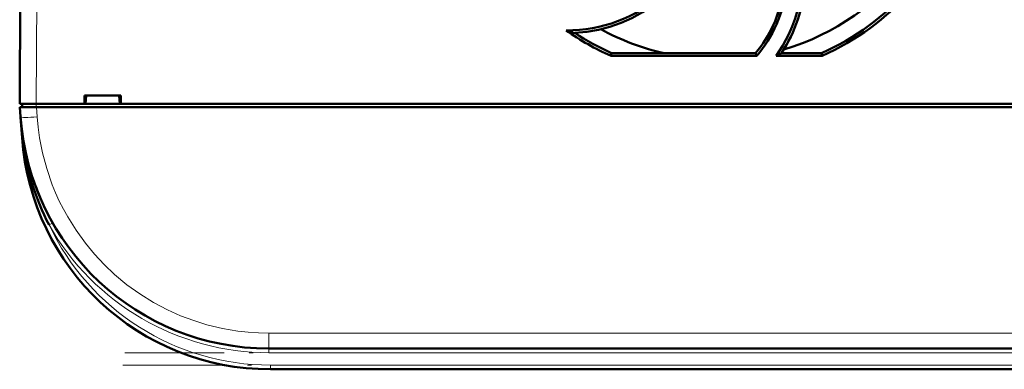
# Model space of a CAD drawing. Extents: x -2073 to 2460, y -1789 to 708.
# Tile 28 of 93: x 18 to 137, y -1562 to -1520. Entities that reach past the tile are written whole.
import ezdxf

# ---------------------------------------------------------------- set-up
doc = ezdxf.new("R2010")
doc.units = 0
doc.linetypes.add('DASHDOT', pattern=[18.5, 12, -3, 0.5, -3])

msp = doc.modelspace()

# ---------------------------------------------------------------- linework, layer by layer
at = {"color": 7, "lineweight": 50}
for p, q in [((18.07, -1529.89), (18.49, -1447.84)), ((89.34, -1524.13), (89.41, -1523.79)), ((89.41, -1523.79), (106.77, -1523.79)), ((106.77, -1523.79), (106.92, -1524.13)), ((109.88, -1523.79), (114.72, -1523.79)), ((114.72, -1523.79), (114.79, -1524.13)), ((106.92, -1524.13), (89.34, -1524.13)), ((114.79, -1524.13), (109.25, -1524.13)), ((18.07, -1529.89), (20.07, -1529.89)), ((18.37, -1529.89), (18.37, -1530.29)), ((20.07, -1529.89), (25.86, -1529.89)), ((25.86, -1529.89), (25.86, -1528.89)), ((25.86, -1528.89), (30.27, -1528.89)), ((25.86, -1529.89), (26, -1529.89)), ((25.92, -1529.89), (30.22, -1529.89)), ((26, -1529.89), (26.07, -1528.89)), ((30.07, -1528.89), (30.13, -1529.89)), ((30.13, -1529.89), (30.27, -1529.89)), ((30.27, -1528.89), (30.27, -1529.89)), ((30.27, -1529.89), (149.86, -1529.89)), ((18.18, -1531.48), (18.09, -1530.29)), ((18.09, -1530.29), (20.09, -1530.29)), ((273.04, -1530.29), (20.09, -1530.29)), ((18.18, -1531.52), (18.35, -1533.98)), ((20.52, -1541.2), (20.62, -1541.43)), ((245.03, -1559.39), (48.1, -1559.39)), ((244.85, -1561.89), (48.28, -1561.89))]:
    msp.add_line(p, q, dxfattribs=at)
at = {"color": 7, "lineweight": 18}
for p, q in [((20.49, -1447.84), (20.07, -1529.89)), ((20.06, -1530.29), (20.06, -1529.89)), ((20.09, -1530.29), (20.17, -1531.48)), ((18.35, -1533.98), (18.4, -1533.98)), ((18.45, -1534.35), (18.4, -1533.98)), ((21.61, -1544.5), (21.92, -1544.33)), ((21.92, -1544.33), (22.04, -1544.25)), ((245.03, -1557.53), (48.1, -1557.53)), ((48.1, -1559.39), (48.1, -1557.53)), ((48.1, -1559.39), (48.1, -1559.89)), ((245.03, -1559.89), (48.1, -1559.89)), ((48.28, -1561.39), (48.28, -1561.89)), ((244.85, -1561.39), (48.28, -1561.39))]:
    msp.add_line(p, q, dxfattribs=at)
at = {"color": 7, "linetype": 'DASHDOT', "lineweight": 18, "ltscale": 0.012015}
msp.add_line((20.06, -1529.85), (20.06, -1530.33), dxfattribs=at)
at = {"color": 7, "linetype": 'DASHDOT', "lineweight": 18}
for p, q in [((264.72, -1559.89), (28.41, -1559.89)), ((264.51, -1561.39), (28.62, -1561.39))]:
    msp.add_line(p, q, dxfattribs=at)
at = {"color": 7, "lineweight": 50}
for points in [[(109.25, -1524.13), (110.07, -1522.86), (110.78, -1521.52), (111.19, -1520.59), (111.54, -1519.63), (111.84, -1518.66), (112.08, -1517.68), (112.3, -1516.4), (112.42, -1515.1)], [(84.98, -1521.36), (86.43, -1521.23), (87.84, -1520.97), (89.21, -1520.61), (90.55, -1520.14), (91.85, -1519.56), (93.16, -1518.84), (94.41, -1518), (95.6, -1517.04)]]:
    msp.add_lwpolyline(points, dxfattribs=at)
at = {"color": 7, "lineweight": 18}
msp.add_lwpolyline([(20.17, -1531.48), (20.28, -1532.72), (20.46, -1533.98), (20.82, -1535.81), (21.32, -1537.68), (21.99, -1539.65), (22.4, -1540.63), (22.84, -1541.61), (23.33, -1542.58), (23.85, -1543.53), (24.86, -1545.14), (25.98, -1546.7), (27.08, -1548.02), (28.26, -1549.28), (29.51, -1550.47), (31, -1551.7), (32.55, -1552.81), (34.19, -1553.83), (35.87, -1554.72), (37.45, -1555.43), (39.04, -1556.02), (40.63, -1556.52), (42.51, -1556.97), (44.35, -1557.28), (45.62, -1557.42), (46.86, -1557.5), (48.1, -1557.53)], dxfattribs=at)
at = {"color": 7, "lineweight": 50}
for centre, radius, start, end in [((102.07, -1495.49), 29, 286.2315, 323.7054), ((95.26, -1514.15), 17.52, 326.5978, 356.2294), ((84.06, -1503.86), 17.19, 269.6099, 311.8037), ((95.23, -1514.14), 15.04, 320.0658, 350.9047), ((95.28, -1514.17), 15.31, 319.4728, 353.1414), ((102.09, -1495.55), 31.27, 293.968, 318.582), ((102.05, -1495.55), 31.27, 234.6392, 246.0312), ((90.97, -1499.27), 22.89, 252.1217, 254.8313), ((102.07, -1495.48), 31.01, 236.5575, 245.9004), ((102.07, -1495.49), 29, 241.2347, 257.3856), ((91.89, -1490.37), 37.95, 297.2133, 298.2943), ((48.1, -1529.39), 30, 184, 270), ((48.28, -1531.89), 30, 184, 270), ((18.41, -1534.22), 0.135, 285.2868, 317.5747), ((48.18, -1530.65), 29.96, 187.0814, 207.5257), ((47.92, -1529.46), 29.8, 198.5314, 203.1815), ((48.13, -1529.38), 30.03, 205.6025, 209.691)]:
    msp.add_arc(centre, radius, start, end, dxfattribs=at)
at = {"color": 7, "lineweight": 18}
for centre, radius, start, end in [((78.91, -1527.24), 60.88, 184.0416, 186.3583), ((48.1, -1529.39), 30.5, 209.6942, 269.9999), ((48.28, -1531.89), 29.5, 205.3037, 270)]:
    msp.add_arc(centre, radius, start, end, dxfattribs=at)
at = {"color": 7, "lineweight": 50}
for centre, major_axis, ratio, start_param, end_param in [((-12490.11, 2717.92), (12601.98, -4237.65), 0.035671, 6.273743, 6.292631), ((-7526.76, 1961.07), (7635.69, -3481.46), 0.041507, 6.271704, 6.294669), ((-12197.7, 15295.08), (12318.09, -16815.59), 0.038131, 6.274988, 6.291384)]:
    msp.add_ellipse(centre, major_axis=major_axis, ratio=ratio, start_param=start_param, end_param=end_param, dxfattribs=at)
at = {"color": 7, "lineweight": 18}
for centre, major_axis, ratio, start_param, end_param in [((20.17, -1531.34), (2, 0.14), 0.069587, 3.141593, 4.707523), ((17.96, -1534.01), (0.495, 0.076), 0.164442, 5.813966, 6.277967)]:
    msp.add_ellipse(centre, major_axis=major_axis, ratio=ratio, start_param=start_param, end_param=end_param, dxfattribs=at)

doc.saveas('drawing.dxf')
